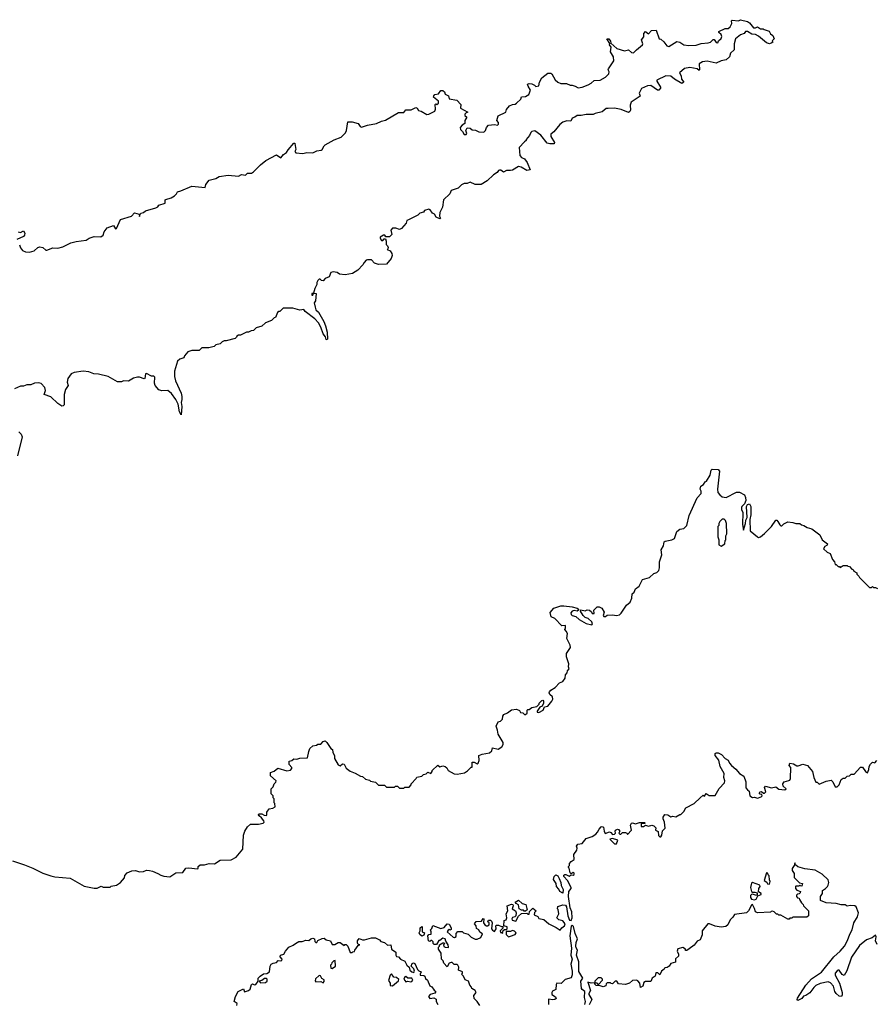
# Model space of a CAD drawing. Extents: x 2029662 to 2246637, y 225654 to 401419.
# Tile 119 of 256: x 2076656 to 2085153, y 331257 to 341023. Entities that reach past the tile are written whole.
import ezdxf

# ---------------------------------------------------------------- set-up
doc = ezdxf.new("R2010")
doc.units = 0

msp = doc.modelspace()

# ---------------------------------------------------------------- linework, layer by layer
at = {"layer": '0CON20XD'}
for points in [[(2076655, 338790), (2076665, 338760), (2076685, 338732.5), (2076715, 338720), (2076753.6, 338716.4), (2076800.7, 338729.3), (2076837, 338763), (2076855, 338770), (2076885, 338763.3), (2076915, 338738.8), (2076925, 338738), (2076985, 338760.8), (2077035, 338758), (2077085, 338770), (2077161.7, 338808.3), (2077215, 338824.2), (2077315, 338836.2), (2077345, 338856.2), (2077395, 338873.3), (2077461.7, 338868.3), (2077482.5, 338885), (2077495, 338920), (2077525, 338957.5), (2077585, 338982.5), (2077605, 338950), (2077615, 338953.3), (2077655, 339040), (2077765.9, 339074.1), (2077795, 339106.7), (2077840, 339095), (2077845, 339070), (2077850, 339095), (2077860, 339105), (2077885, 339110), (2077903.6, 339126.4), (2078005, 339156.7), (2078025, 339167.5), (2078035, 339182.5), (2078100, 339205), (2078100, 339235), (2078105, 339240), (2078160, 339255), (2078190, 339275), (2078210, 339295), (2078220, 339315), (2078255, 339326.7), (2078365, 339372.5), (2078495, 339360), (2078501.7, 339388.3), (2078535, 339430), (2078601.7, 339448.3), (2078633.6, 339466.4), (2078725, 339482.5), (2078825, 339472.5), (2078855, 339487.5), (2078895, 339480), (2078915, 339500), (2078955, 339500), (2078976.4, 339513.6), (2079043.3, 339585), (2079096.7, 339625), (2079205, 339683.3), (2079245.8, 339654.2), (2079273.6, 339686.4), (2079302.5, 339705), (2079317.7, 339732.3), (2079375, 339797.5), (2079385, 339800), (2079386.7, 339795), (2079396.7, 339735), (2079386.7, 339715), (2079395, 339704), (2079465, 339696.2), (2079505, 339706.7), (2079563.9, 339703.9), (2079605, 339723.8), (2079645, 339728.8), (2079656.2, 339735), (2079676.4, 339773.6), (2079687.7, 339782.3), (2079775, 339832), (2079845, 339857.5), (2079887.3, 339902.7), (2079898.8, 339925), (2079910.7, 340009.3), (2079955, 340008.8), (2080013, 339993), (2080032.5, 339965), (2080045, 339957.5), (2080105, 339977.5), (2080195, 339992.5), (2080245, 340016.7), (2080283.3, 340026.7), (2080415, 340102.5), (2080465, 340102.5), (2080485, 340130), (2080539.3, 340130.7), (2080585, 340152.5), (2080600, 340145), (2080611.7, 340121.7), (2080637, 340117), (2080693.6, 340083.6), (2080715, 340086.7), (2080774.2, 340115.8), (2080782, 340135), (2080778.3, 340181.7), (2080785, 340190), (2080795, 340182.5), (2080810, 340195), (2080810, 340215), (2080760, 340255), (2080763, 340267), (2080775, 340280), (2080810.7, 340289.3), (2080835, 340320), (2080855, 340322.5), (2080868.3, 340308.3), (2080877.5, 340285), (2080908.8, 340268.8), (2080916.7, 340236.7), (2080993.8, 340223.8), (2081031.7, 340181.7), (2081030, 340145), (2081100, 340105), (2081085, 340100), (2081070, 340085), (2081073, 340073), (2081090, 340055), (2081070, 340025), (2081070, 339995), (2081045, 339977.5), (2081026.7, 339955), (2081027.5, 339935), (2081050, 339915), (2081063.9, 339883.9), (2081085, 339883.3), (2081092.5, 339895), (2081082.5, 339925), (2081095, 339950), (2081125, 339947.5), (2081145, 339930), (2081177, 339927), (2081210.7, 339910.7), (2081260.7, 339909.3), (2081276.1, 339923.9), (2081287.5, 339955), (2081305, 339976.2), (2081365, 339983.3), (2081395, 339977.5), (2081406.4, 339986.4), (2081406.7, 340005), (2081387.5, 340025), (2081401.4, 340068.6), (2081478.8, 340105), (2081486.4, 340133.6), (2081515, 340167.5), (2081545, 340183.3), (2081570, 340185), (2081585, 340193.8), (2081626.2, 340235), (2081635, 340257.5), (2081675, 340262.5), (2081705, 340282.5), (2081722.5, 340325), (2081698.6, 340365), (2081693.8, 340385), (2081708.8, 340391.2), (2081737, 340387), (2081762.5, 340375), (2081775, 340360), (2081805, 340367.5), (2081813.3, 340405), (2081834.2, 340445.8), (2081895, 340494.4), (2081924.3, 340494.3), (2081935.7, 340485.7), (2081968.3, 340428.3), (2081995, 340402), (2082025, 340391.2), (2082079.3, 340389.3), (2082115, 340372.5), (2082135, 340373.3), (2082165, 340363.3), (2082195, 340346.7), (2082235, 340353.8), (2082295, 340378.8), (2082325, 340393.3), (2082355, 340420), (2082415, 340423.3), (2082467.3, 340452.7), (2082501.2, 340485), (2082503.3, 340505), (2082493.3, 340525), (2082496.7, 340535), (2082550, 340615), (2082547.5, 340655), (2082517.5, 340705), (2082521.7, 340751.7), (2082507.5, 340775), (2082508.3, 340788.3), (2082480, 340835), (2082500, 340835), (2082515, 340810), (2082520, 340790), (2082578.8, 340738.8), (2082653.9, 340713.9), (2082695, 340723.3), (2082726.4, 340696.4), (2082745, 340693.3), (2082774, 340726), (2082832.5, 340775), (2082836.7, 340785), (2082822.5, 340825), (2082847, 340853), (2082847.5, 340885), (2082865, 340907.5), (2082895, 340882.5), (2082923, 340917), (2082968.3, 340918.3), (2083000, 340835), (2083015, 340830), (2083045, 340802.5), (2083075, 340762.5), (2083095, 340757.5), (2083175, 340806.7), (2083205, 340798.8), (2083243.6, 340773.6), (2083295, 340766.7), (2083365, 340771.2), (2083415, 340788.8), (2083485, 340793.3), (2083508.3, 340801.7), (2083535, 340827.5), (2083546.4, 340826.4), (2083565, 340797.5), (2083580, 340795), (2083587.5, 340815), (2083613, 340837), (2083622.5, 340855), (2083615.8, 340875.8), (2083592.5, 340895), (2083592.5, 340905), (2083653, 340937), (2083685, 340937.5), (2083705, 340952.5), (2083720, 340985), (2083718.3, 341011.7), (2083725, 341020), (2083785, 341013.3), (2083805, 341023.3), (2083875, 341003.8), (2083895, 340992.5), (2083934.1, 340944.1), (2083956.1, 340943.9), (2083975, 340952.5), (2084005, 340932.5), (2084031.7, 340931.7), (2084040, 340925), (2084090, 340910), (2084104, 340884), (2084125.7, 340865.7), (2084140, 340835), (2084120, 340815), (2084128.3, 340801.7), (2084110.7, 340789.3), (2084095, 340782.5), (2084065, 340792.5), (2083985, 340861.2), (2083955, 340876.2), (2083918.3, 340878.3), (2083875, 340907.5), (2083855, 340907.5), (2083843, 340887), (2083805, 340873.3), (2083756, 340835), (2083742, 340785), (2083743.3, 340725), (2083708, 340692), (2083698, 340655), (2083665, 340625.8), (2083615, 340616.2), (2083565, 340590.8), (2083475, 340612), (2083430, 340605), (2083397.5, 340585), (2083400, 340525), (2083395, 340520), (2083376.4, 340536.4), (2083305, 340548.8), (2083251.5, 340538.5), (2083200, 340495), (2083218.8, 340465), (2083222, 340432), (2083242.5, 340405), (2083225, 340390), (2083152.5, 340432.5), (2083115, 340462.5), (2083065, 340467.5), (2082976.7, 340425), (2082976.7, 340415), (2083013.3, 340355), (2083012.5, 340345), (2082995, 340323.3), (2082982.5, 340325), (2082915, 340370), (2082885, 340367.5), (2082825, 340340), (2082802.5, 340295), (2082810, 340265), (2082722.5, 340205), (2082710, 340175), (2082713.3, 340125), (2082708.8, 340111.2), (2082696.4, 340103.6), (2082621.2, 340131.2), (2082555, 340145.7), (2082493.9, 340143.9), (2082475, 340140.8), (2082435, 340110), (2082365.9, 340094.1), (2082345, 340083.8), (2082275.7, 340084.3), (2082225, 340074.2), (2082185, 340074), (2082164.2, 340055.8), (2082137.5, 340045), (2082121.7, 340018.3), (2082085, 340021.2), (2082045, 340006.2), (2082015, 339984), (2081955, 339912), (2081923.8, 339886.2), (2081923.8, 339865), (2081962.5, 339805), (2081957, 339793), (2081915, 339792), (2081888.8, 339798.8), (2081825, 339878), (2081765, 339921.2), (2081737.5, 339915), (2081726.7, 339905), (2081713.3, 339875), (2081680, 339835), (2081680, 339825), (2081665, 339813.3), (2081610, 339755), (2081616.7, 339675), (2081633.3, 339655), (2081663.9, 339643.9), (2081688.3, 339608.3), (2081720, 339535), (2081685, 339528), (2081630.6, 339560.6), (2081604.3, 339565.7), (2081545, 339531.2), (2081525, 339526.2), (2081485, 339528.8), (2081455, 339512.5), (2081429.5, 339529.5), (2081415, 339530), (2081405, 339526.7), (2081392, 339508), (2081354.5, 339485.5), (2081294.3, 339425.7), (2081235, 339388), (2081175, 339390), (2081125, 339412.5), (2081095, 339400), (2081065, 339400), (2081037.5, 339385), (2081007, 339353), (2080935, 339330), (2080923, 339297), (2080860, 339235), (2080848.8, 339165), (2080825, 339110), (2080821.2, 339075), (2080830, 339055), (2080825, 339047.5), (2080787.5, 339065), (2080770, 339095), (2080750, 339105), (2080726.4, 339136.4), (2080715, 339142.5), (2080670, 339130), (2080660, 339115), (2080626.7, 339103.3), (2080607, 339083), (2080511.7, 339038.3)], [(2080511.7, 339038.3), (2080495, 339030), (2080490, 339005), (2080445, 338952.5), (2080425, 338942.5), (2080386.4, 338956.4), (2080353.6, 338956.4), (2080336.7, 338935), (2080347, 338893), (2080325, 338870), (2080288.3, 338868.3), (2080276.4, 338886.4), (2080265, 338887.5), (2080233, 338867), (2080232.5, 338855), (2080245, 338832.5), (2080257, 338833), (2080271.7, 338848.3), (2080285, 338850), (2080292.5, 338825), (2080290, 338795), (2080305, 338780), (2080310, 338765), (2080308.3, 338751.7), (2080300, 338745), (2080329.3, 338729.3), (2080347.5, 338705), (2080350, 338685), (2080342.5, 338655), (2080295, 338597.5), (2080215, 338594), (2080175, 338607.5), (2080145, 338640), (2080105, 338640), (2080093.6, 338636.4), (2080072.5, 338615), (2080059.3, 338590.7), (2080011.7, 338538.3), (2079955.8, 338504.2), (2079885, 338491.2), (2079828.3, 338498.3), (2079805, 338516.7), (2079765, 338523.3), (2079742.5, 338515), (2079725, 338472.5), (2079685, 338457.5), (2079667, 338433), (2079650, 338435), (2079635, 338450), (2079625, 338450), (2079612.5, 338435), (2079602.5, 338415), (2079603.8, 338395), (2079582.7, 338357.3), (2079570, 338310), (2079555, 338307.5), (2079553.8, 338295), (2079555, 338290), (2079565, 338290), (2079570, 338310), (2079597.5, 338307.5), (2079590, 338235), (2079577.5, 338215), (2079586.7, 338173.3), (2079595, 338146.7), (2079621.4, 338121.4), (2079672, 338028), (2079690.8, 337985), (2079705.7, 337925), (2079710, 337855), (2079705, 337847.5), (2079695, 337852.5), (2079688, 337878), (2079665, 337906.7), (2079644.4, 337975), (2079620, 338015), (2079584, 338055), (2079488.8, 338128.8), (2079475, 338147.5), (2079435, 338142.5), (2079365, 338162.5), (2079268.3, 338161.7), (2079235, 338130), (2079225, 338130), (2079211.7, 338118.3), (2079195, 338070), (2079180, 338065), (2079155, 338040), (2079093, 338017), (2079057, 337983), (2079001.7, 337968.3), (2078975, 337940), (2078953, 337937), (2078925, 337922.5), (2078905, 337922.5), (2078845, 337892.5), (2078825, 337892.5), (2078810, 337885), (2078807, 337873), (2078795, 337862.5), (2078705, 337837.5), (2078685, 337837.5), (2078663.6, 337826.4), (2078645, 337807.5), (2078603, 337797), (2078585, 337782.5), (2078531.7, 337768.3), (2078463, 337767), (2078435, 337742.5), (2078365, 337742.5), (2078325, 337730), (2078291.7, 337688.3), (2078285, 337670), (2078243, 337657), (2078223, 337637), (2078192.3, 337537.7), (2078190, 337485), (2078202.3, 337442.3), (2078258.8, 337318.8), (2078265.9, 337285.9), (2078266, 337255), (2078256.2, 337225), (2078265.6, 337185), (2078257.5, 337102.5), (2078241.4, 337135), (2078228.6, 337208.6), (2078205, 337256.7), (2078163.3, 337315), (2078125, 337346), (2078065, 337342), (2078035, 337351.2), (2077998.6, 337395), (2077993, 337417), (2077996.1, 337476.1), (2077985, 337487.5), (2077965, 337487.5), (2077915, 337512.5), (2077905, 337510), (2077896.2, 337465), (2077889.3, 337460.7), (2077845, 337476.7), (2077825, 337477.5), (2077785, 337467.5), (2077735, 337437.5), (2077685, 337442.5), (2077665, 337432.5), (2077625, 337432.5), (2077535, 337482.5), (2077438.3, 337508.3), (2077390.7, 337510.7), (2077341.7, 337531.7), (2077285, 337536.7), (2077195, 337522.5), (2077165, 337510), (2077133.3, 337465), (2077127, 337427), (2077136.7, 337395), (2077110, 337355), (2077097.5, 337305), (2077097.5, 337202.5), (2077088.3, 337191.7), (2077075, 337190), (2077035, 337217.5), (2076965, 337282.5), (2076900, 337305), (2076913.3, 337345), (2076906.2, 337375), (2076867.5, 337415), (2076845, 337422.5), (2076803, 337417), (2076765, 337402.5), (2076728.3, 337401.7), (2076695, 337387.5), (2076665, 337387.5), (2076605, 337362.5)], [(2076641.7, 338918.3), (2076665, 338912.5), (2076695, 338930), (2076706.4, 338906.4), (2076703.8, 338885), (2076695, 338873.8), (2076627, 338843)], [(2076646.7, 336935), (2076670.7, 336910.7), (2076681.2, 336885), (2076635, 336697.5)], [(2076585, 332680), (2076705, 332638.8), (2076785, 332606.7), (2076885, 332556.7), (2076965, 332532.5), (2077005, 332522.5), (2077156.4, 332506.4), (2077295, 332430), (2077395, 332410), (2077425, 332410), (2077465, 332427.5), (2077485, 332420), (2077555, 332420), (2077565, 332430), (2077615, 332440), (2077656.4, 332463.6), (2077695, 332510), (2077700, 332535), (2077720.7, 332559.3), (2077768.3, 332581.7), (2077805, 332582.5), (2077845, 332570), (2077885, 332572.5), (2077914.2, 332585.8), (2077945, 332584.2), (2077975, 332578), (2078025, 332554.2), (2078055, 332536), (2078085, 332526.7), (2078145, 332520), (2078205, 332560), (2078275, 332562.5), (2078303, 332607), (2078335, 332610), (2078419.3, 332600.7), (2078427.5, 332605), (2078427.5, 332625), (2078445, 332640), (2078488.3, 332641.7), (2078537, 332653), (2078589.3, 332650.7), (2078643, 332687), (2078755, 332690), (2078803, 332717), (2078870, 332795), (2078877, 332933), (2078890, 332975), (2078915, 333017.5), (2078945, 333042.5), (2079025, 333043.3), (2079070, 333055), (2079080, 333065), (2079076.7, 333075), (2079055.8, 333105.8), (2079030, 333125), (2079024, 333135), (2079027.5, 333145), (2079057.5, 333147.5), (2079082.3, 333132.3), (2079101.7, 333128.3), (2079107.5, 333132.5), (2079108.3, 333161.7), (2079130, 333195), (2079167, 333203), (2079190, 333215), (2079187, 333247), (2079180, 333255), (2079180, 333295), (2079170, 333305), (2079170, 333325), (2079150, 333345), (2079150, 333395), (2079170, 333415), (2079180, 333445), (2079198.3, 333461.7), (2079200, 333475), (2079143.8, 333523.8), (2079142.5, 333555), (2079179.7, 333570.3), (2079215, 333599.4), (2079305, 333572.7), (2079341.2, 333578.8), (2079356, 333595), (2079356.7, 333605), (2079327.5, 333635), (2079329.3, 333650.7), (2079330, 333670), (2079353.9, 333676.1), (2079375, 333690), (2079405, 333687.5), (2079435, 333697.5), (2079510, 333700), (2079523.3, 333765), (2079535, 333792.5), (2079565, 333820), (2079601.7, 333828.3), (2079615, 333837.5), (2079641.7, 333838.3), (2079667.5, 333865), (2079685, 333868.8), (2079702.5, 333855), (2079742.5, 333795), (2079760, 333785), (2079763.6, 333753.6), (2079777.5, 333725), (2079777.5, 333695), (2079815, 333632.5), (2079835, 333622.5), (2079858.3, 333641.7), (2079875, 333637.5), (2079895, 333600), (2079935, 333570), (2079985, 333550), (2080035, 333520), (2080057, 333517), (2080085, 333490), (2080125, 333480), (2080135, 333470), (2080185, 333460), (2080215, 333430), (2080275, 333430), (2080295, 333410), (2080375, 333410), (2080385, 333420), (2080405, 333420), (2080425, 333400), (2080465, 333400), (2080475, 333410), (2080518.3, 333411.7), (2080540, 333435), (2080540, 333445), (2080590, 333495), (2080595, 333510), (2080645, 333520), (2080663, 333537), (2080687, 333543), (2080705, 333560), (2080735, 333547.5), (2080747.5, 333565), (2080747.5, 333575), (2080805, 333630), (2080825, 333612.5), (2080855, 333622.5), (2080877, 333617), (2080893, 333603), (2080907.5, 333575), (2080965, 333542), (2080995, 333540), (2081067.3, 333552.7), (2081097.7, 333572.3), (2081135, 333610), (2081145, 333610), (2081145, 333660), (2081165, 333657.5), (2081195, 333642.5), (2081205, 333650), (2081212.5, 333675), (2081210, 333725), (2081243, 333737), (2081315, 333750), (2081338.3, 333771.7), (2081345, 333800), (2081401.7, 333788.3), (2081438, 333812), (2081453.3, 333835), (2081453.3, 333853.3), (2081403.3, 333935), (2081396.7, 333976.7), (2081382.5, 334015), (2081400.7, 334059.3), (2081425, 334066.7), (2081443.8, 334085), (2081447.5, 334115), (2081457, 334133), (2081495, 334146.7), (2081535, 334177.5), (2081585, 334183.3), (2081615, 334170), (2081625, 334152.5), (2081647, 334147), (2081665, 334130), (2081675, 334130), (2081690, 334145), (2081690, 334175), (2081695, 334180), (2081708.3, 334181.7), (2081735, 334200), (2081785, 334210), (2081810, 334235), (2081810, 334245), (2081835, 334270), (2081845, 334272.5), (2081852.5, 334265), (2081852.5, 334245), (2081840, 334215), (2081817, 334203), (2081790, 334165), (2081790, 334155), (2081805, 334152.5), (2081847.5, 334175), (2081862.5, 334207.5), (2081895, 334213.3), (2081936, 334265), (2081943.6, 334283.6), (2081942.5, 334305), (2081915, 334330), (2081908.8, 334345), (2081912.3, 334357.7), (2081925, 334372.5), (2081969.3, 334400.7), (2082010, 334445), (2082045, 334460), (2082067, 334493), (2082070, 334525), (2082087, 334543), (2082090, 334565), (2082107.5, 334585), (2082100, 334605), (2082102.5, 334635), (2082080, 334705), (2082080, 334735), (2082120, 334795), (2082115, 334820), (2082083.3, 334885), (2082088.8, 334935), (2082078.3, 334958.3), (2082062.5, 334975), (2082071.7, 334991.7), (2082070, 335015), (2082035, 335010), (2081965, 335082.5), (2081929.3, 335099.3), (2081918.3, 335141.7), (2081955, 335187.5), (2082025, 335210), (2082055, 335210), (2082135, 335200), (2082185, 335186.7), (2082200, 335175), (2082200, 335165), (2082185, 335157.5), (2082155, 335162.5), (2082135, 335156), (2082121.7, 335138.3), (2082124.8, 335124.8), (2082135, 335114.6), (2082174.1, 335104.1), (2082204.1, 335074.1), (2082275, 335035.5), (2082330, 335020), (2082337.9, 335032.1), (2082330.6, 335050.6), (2082295, 335082.5), (2082265, 335094.2), (2082243.8, 335115), (2082220, 335155), (2082221.7, 335168.3), (2082265, 335160), (2082285, 335170), (2082307, 335167), (2082328.3, 335148.3), (2082333.9, 335133.9), (2082355, 335132.5), (2082350, 335165), (2082385, 335200), (2082405, 335200), (2082430, 335185), (2082452.5, 335145), (2082443.3, 335115), (2082450, 335105), (2082466.4, 335103.6), (2082485, 335117.5), (2082535, 335120), (2082575, 335112.5), (2082605, 335121.2), (2082622.3, 335137.7), (2082673.6, 335216.4), (2082710, 335245), (2082726.7, 335285), (2082733, 335327), (2082750, 335345), (2082763.6, 335376.4), (2082802.5, 335405), (2082835, 335470), (2082905, 335490), (2082945, 335530), (2082975, 335540), (2082995, 335560), (2083002.5, 335585), (2083003.6, 335646.4), (2083026.7, 335715), (2083020, 335765), (2083042.5, 335805), (2083050, 335845), (2083058.3, 335851.7), (2083126.4, 335863.6), (2083153, 335877), (2083173.6, 335946.4), (2083205, 335970), (2083245, 335976.2), (2083273.3, 336005), (2083297.5, 336105), (2083375, 336280), (2083417.5, 336325), (2083416.7, 336345), (2083407, 336367), (2083412.5, 336395), (2083437.7, 336412.3), (2083455, 336440), (2083467.5, 336445), (2083506, 336505), (2083514, 336556), (2083523.9, 336566.1), (2083585, 336561.2), (2083599.2, 336545), (2083578.8, 336365), (2083582.5, 336335), (2083600.7, 336310.7), (2083625, 336290), (2083665, 336282.5), (2083765, 336337.5), (2083795, 336337.5), (2083845, 336310), (2083856.2, 336285), (2083858.8, 336255), (2083845, 336220), (2083820, 336195), (2083817, 336183), (2083817.5, 336165), (2083830, 336135), (2083826.7, 336015), (2083835, 335960), (2083855.8, 336025), (2083859.5, 336060.5), (2083870.8, 336085), (2083866, 336195), (2083875.8, 336214.2), (2083895, 336221.2), (2083908.1, 336195), (2083907.9, 336112.1), (2083898.8, 336065), (2083903.6, 335953.6), (2083975, 335892.5), (2083985, 335887.5), (2084005, 335892.5), (2084043, 335927), (2084112.5, 335995), (2084155, 336057.5), (2084165, 336057.5), (2084177.5, 336045), (2084195, 336012.5), (2084207, 336003), (2084215, 336002.5), (2084235, 336022.5), (2084275, 336042.5), (2084325, 336037.5), (2084355, 336027.5), (2084395, 336027.5), (2084412.5, 336012.5), (2084435, 336006.7), (2084467.5, 335985), (2084512.7, 335972.7), (2084592, 335915), (2084616.7, 335865), (2084667.5, 335825), (2084665, 335810), (2084643.6, 335796.4), (2084630, 335775), (2084665, 335740), (2084695, 335730), (2084718.3, 335668.3), (2084737, 335647), (2084745, 335620), (2084755, 335620), (2084775, 335600), (2084788.3, 335598.3), (2084795, 335590), (2084825, 335610), (2084865, 335610), (2084871.7, 335601.7), (2084888.3, 335598.3), (2084911.7, 335571.7), (2084925, 335570), (2084931.7, 335551.7), (2084960, 335535), (2084960, 335525), (2084980, 335505), (2084985, 335490), (2085085, 335390), (2085105, 335390), (2085115, 335400), (2085125, 335390), (2085145, 335390), (2085165, 335380)], [(2083615, 335800), (2083650, 335825), (2083653, 335857), (2083660, 335865), (2083660, 335905), (2083670, 335925), (2083667.5, 336025), (2083657.5, 336055), (2083645, 336070), (2083625, 336070), (2083600, 336045), (2083590, 336025), (2083590, 336005), (2083580, 335995), (2083580, 335895), (2083590, 335865), (2083590, 335815), (2083615, 335800)], [(2081220, 331245), (2081192.5, 331285), (2081163.3, 331315), (2081161.2, 331345), (2081182.5, 331375), (2081173.6, 331393.6), (2081140, 331415), (2081137.5, 331427.5), (2081120, 331445), (2081106.4, 331486.4), (2081075, 331500), (2081057, 331537), (2081040, 331555), (2081050, 331565), (2081048.3, 331578.3), (2081010, 331595), (2081012.5, 331625), (2081002.5, 331645), (2080995, 331652.5), (2080965, 331650), (2080945, 331672.5), (2080935, 331672.5), (2080917.5, 331665), (2080895, 331630), (2080862.5, 331665), (2080857, 331687), (2080840, 331705), (2080837.5, 331765), (2080810, 331805), (2080810, 331825), (2080820, 331835), (2080820, 331845), (2080853, 331867), (2080865, 331867.5), (2080870, 331855), (2080860, 331845), (2080861.7, 331831.7), (2080875, 331822.5), (2080905, 331820), (2080910, 331825), (2080907.5, 331845), (2080883, 331883), (2080876.1, 331906.1), (2080855, 331912.5), (2080825, 331890), (2080815, 331890), (2080790, 331850), (2080768.3, 331848.3), (2080758.3, 331858.3), (2080757, 331877), (2080745, 331890), (2080735, 331890), (2080725, 331880), (2080710, 331885), (2080703, 331937), (2080715, 331947.5), (2080737, 331953), (2080737.5, 331975), (2080730, 331995), (2080745, 332010), (2080755, 332040), (2080835, 332007.5), (2080865, 332020), (2080895, 332053.3), (2080915, 332050), (2080937.5, 332015), (2080935, 332000), (2080925, 331992.5), (2080915, 331997.5), (2080905, 331992.5), (2080897.5, 331975), (2080955, 331923.3), (2080969.3, 331920.7), (2080985, 331930), (2080985, 331960), (2081001.7, 331978.3), (2081045, 331980), (2081060, 331965), (2081103.6, 331953.6), (2081135, 331922.5), (2081173, 331903), (2081195, 331903.3), (2081231.7, 331918.3), (2081247.5, 331955), (2081220.7, 331970.7), (2081210, 331995), (2081187, 332007), (2081182.5, 332035), (2081167.5, 332055), (2081185, 332077.5), (2081238.3, 332081.7), (2081255, 332107.5), (2081260, 332105), (2081257.5, 332065), (2081270, 332045), (2081285, 332036.2), (2081295, 332033.8), (2081312.5, 332045), (2081312.5, 332065), (2081300, 332075), (2081305, 332090), (2081325, 332090), (2081335, 332080), (2081342.5, 332065), (2081336.2, 332006.2), (2081345, 331992.5), (2081365, 331980), (2081382.5, 332005), (2081377.5, 332035), (2081385, 332042.5), (2081405, 332042.5), (2081435, 332027.5), (2081447.5, 332027.5), (2081448.3, 332011.7), (2081422.5, 331985), (2081425, 331970), (2081438.3, 331968.3), (2081445, 331960), (2081451.7, 331988.3), (2081465, 332000), (2081481.7, 331998.3), (2081490, 332005), (2081490, 332025), (2081460, 332035), (2081463, 332087), (2081480, 332095), (2081487.5, 332115), (2081480, 332155), (2081497.5, 332185), (2081492.5, 332235), (2081535, 332250), (2081547, 332247), (2081550, 332235), (2081540, 332205), (2081573, 332183), (2081580, 332165), (2081577, 332133), (2081567, 332123), (2081543.6, 332116.4), (2081537.5, 332105), (2081541.7, 332091.7), (2081578.3, 332081.7), (2081605, 332130), (2081633, 332157), (2081685, 332160), (2081695, 332150), (2081708.3, 332151.7), (2081711.7, 332178.3), (2081745, 332210), (2081780, 332185), (2081761.7, 332168.3), (2081760, 332145), (2081795, 332126.7), (2081806.7, 332106.7), (2081855, 332097.5), (2081905, 332053.3), (2081978.3, 332018.3), (2082018.3, 331991.7), (2082033.3, 332015), (2082060, 332035), (2082066.2, 332055), (2082043.6, 332083.6), (2082002.5, 332095), (2081983.3, 332115), (2082003.3, 332155), (2081997, 332197), (2081990, 332205), (2081993.6, 332226.4), (2082045, 332242.5), (2082069.3, 332239.3), (2082078.8, 332225), (2082093.8, 332135), (2082110.8, 332090.8), (2082125, 332087.5), (2082136.2, 332115), (2082133.8, 332175), (2082116.2, 332215), (2082100, 332325), (2082104.3, 332375.7), (2082127.5, 332405), (2082127.5, 332415), (2082090, 332485), (2082052.9, 332525), (2082055, 332536.2), (2082065, 332544.2), (2082075, 332544.2), (2082105, 332526.7), (2082125, 332540), (2082145, 332537.5), (2082156.7, 332545), (2082156, 332556), (2082145, 332562.5), (2082125, 332550), (2082115, 332560), (2082107, 332607), (2082100, 332615), (2082100, 332625), (2082110, 332635), (2082110, 332655), (2082125, 332672.5), (2082156, 332694), (2082153.9, 332743.9), (2082182.5, 332785), (2082187.5, 332805), (2082180, 332825), (2082192.5, 332845), (2082235, 332852.5), (2082275, 332902.5), (2082335, 332922.5), (2082370, 332945), (2082387, 332963), (2082402.5, 332995), (2082425, 333016.7), (2082435, 333020), (2082447.5, 333015), (2082453, 332973), (2082465, 332950), (2082506.7, 332966.7), (2082520, 332960), (2082535, 332940), (2082555, 332943.3), (2082567.5, 332955), (2082562.5, 332975), (2082567.5, 332985), (2082585, 332992.5), (2082595, 332990), (2082607.5, 332975), (2082600, 332955), (2082610, 332945), (2082620, 332945), (2082635, 332960), (2082665, 332962.5), (2082680, 332955), (2082685, 332940), (2082726.4, 332983.6), (2082716.2, 333035), (2082725, 333053.3), (2082735, 333057.5), (2082765, 333047.5), (2082805, 333060), (2082855, 333060), (2082860, 333055), (2082855, 333050), (2082821.7, 333048.3), (2082820.7, 333020.7), (2082845, 333018.8), (2082865, 333032.5), (2082895, 333023.3), (2082925, 333032.5), (2082945, 333027.5), (2082967.5, 333007.5), (2082962.5, 332985), (2082989.5, 332969.5), (2082991.7, 332931.7), (2083005, 332917.5), (2083015, 332917.5), (2083026.4, 332933.6), (2083033.3, 332976.7), (2083057.5, 333005), (2083052.5, 333065), (2083037.5, 333095), (2083038.3, 333111.7), (2083055, 333140), (2083085, 333137.5), (2083115, 333117.5), (2083135, 333122.5), (2083165, 333117.5), (2083205, 333140), (2083215, 333140), (2083245, 333170), (2083263.6, 333206.4), (2083345, 333247.5), (2083406.4, 333303.6), (2083435, 333330), (2083448.3, 333321.7), (2083465, 333347.5), (2083495, 333327.5), (2083555, 333326.7), (2083593.9, 333396.1), (2083647.5, 333455), (2083650, 333475), (2083640, 333505), (2083643.8, 333545), (2083604, 333615), (2083589.5, 333679.5), (2083556.2, 333725), (2083556.1, 333743.9), (2083565, 333751.2), (2083585, 333750.8), (2083616.7, 333735), (2083654.5, 333694.5), (2083685, 333678.8), (2083697.3, 333647.3), (2083716, 333625), (2083759.7, 333589.7), (2083795.7, 333545.7), (2083839.7, 333519.7), (2083858, 333465), (2083860, 333405), (2083874.1, 333384.1), (2083891.7, 333371.7), (2083897.5, 333325), (2083925, 333307.5), (2083945, 333310), (2083975, 333300), (2084010, 333315), (2084020, 333325), (2084018.3, 333338.3), (2084001.7, 333341.7), (2083990, 333355), (2084000, 333365), (2084015, 333367.5), (2084035, 333350), (2084045, 333350), (2084056.2, 333365), (2084043.9, 333406.1), (2084055, 333420), (2084115, 333403.8), (2084155, 333412.5), (2084185, 333390), (2084245.9, 333384.1), (2084257.5, 333395), (2084229.3, 333419.3), (2084226.7, 333445), (2084240, 333465), (2084285, 333477.5)], [(2084285, 333477.5), (2084295, 333480), (2084303.3, 333495), (2084306.2, 333605), (2084290, 333625), (2084295, 333647.5), (2084331.7, 333641.7), (2084365, 333621.2), (2084379.3, 333620.7), (2084425, 333640), (2084470, 333625), (2084520, 333565), (2084532.5, 333505), (2084555, 333460), (2084565, 333460), (2084585, 333440), (2084655, 333470), (2084705, 333480), (2084722.5, 333465), (2084745, 333412.5), (2084765, 333412.5), (2084785, 333432.5), (2084803.6, 333486.4), (2084825, 333500), (2084845, 333500), (2084865, 333520), (2084887, 333523), (2084905, 333540), (2084935, 333540), (2084995, 333610), (2085015, 333610), (2085045, 333567.5), (2085065, 333552.5), (2085080, 333585), (2085082.5, 333615), (2085095, 333640), (2085115, 333660), (2085138.3, 333651.7), (2085160, 333675)], [(2082575, 332850), (2082590, 332885), (2082535, 332902.5), (2082510, 332895), (2082555, 332850), (2082575, 332850)], [(2085160.3, 331850.3), (2085143.8, 331885), (2085152.5, 331925), (2085145, 331942.5), (2085113.6, 331916.4), (2085055, 331897.5), (2084985, 331838.9), (2084907.5, 331725), (2084860.7, 331589.3), (2084835, 331542.5), (2084815, 331551.2), (2084784.1, 331594.1), (2084775, 331595.7), (2084765, 331588.6), (2084745.6, 331565), (2084744.6, 331545), (2084787.3, 331467.3), (2084814.3, 331375), (2084815, 331350), (2084806.4, 331333.6), (2084785, 331336), (2084755, 331363.1), (2084742.9, 331385), (2084728.2, 331438.2), (2084699, 331469), (2084675, 331481.2), (2084595, 331462.5), (2084555, 331441.8), (2084535, 331422.5), (2084495, 331370.9), (2084455, 331343.6), (2084431.2, 331338.8), (2084415, 331314.2), (2084373.3, 331293.3), (2084367.5, 331305), (2084371.7, 331318.3), (2084453.6, 331446.4), (2084512, 331508), (2084609.6, 331575), (2084731.3, 331728.7), (2084795, 331784.6), (2084836.1, 331835), (2084865, 331884.2), (2084892.5, 331957.5), (2084914.2, 331995), (2084931.2, 332065), (2084966.7, 332125), (2084976.7, 332165), (2084953.6, 332223.6), (2084940, 332235), (2084895, 332236.9), (2084865, 332230.8), (2084845, 332242.5), (2084805, 332242.5), (2084755, 332257.5), (2084655, 332262.5), (2084600, 332285), (2084600, 332325), (2084620, 332355), (2084620, 332385), (2084650, 332405), (2084670, 332425), (2084675, 332440), (2084682.5, 332465), (2084675, 332490), (2084615, 332547.5), (2084546.4, 332586.4), (2084445, 332600), (2084375, 332620), (2084351.7, 332641.7), (2084345, 332660), (2084340, 332635), (2084320, 332605), (2084320, 332585), (2084340, 332555), (2084340, 332515), (2084391.7, 332461.7), (2084420, 332455), (2084415, 332430), (2084401.7, 332431.7), (2084395, 332440), (2084385, 332430), (2084355, 332430), (2084350, 332425), (2084350, 332405), (2084365, 332390), (2084400, 332375), (2084398.3, 332361.7), (2084388.3, 332351.7), (2084371.7, 332348.3), (2084361.7, 332338.3), (2084360, 332325), (2084371.7, 332311.7), (2084388.3, 332308.3), (2084390, 332295), (2084411.7, 332261.7), (2084428.3, 332248.3), (2084430, 332235), (2084480, 332185), (2084480, 332135), (2084465, 332120), (2084325, 332120), (2084315, 332110), (2084295, 332110), (2084288.3, 332101.7), (2084275, 332100), (2084205, 332140), (2084185, 332140), (2084175, 332150), (2084161.7, 332151.7), (2084140, 332175), (2084125, 332180), (2084111.7, 332178.3), (2084105, 332170), (2083975, 332162.5), (2083955, 332172.5), (2083945.9, 332205.9), (2083925, 332246.7), (2083915, 332240), (2083885, 332182.5), (2083865, 332162.5), (2083745, 332147.5), (2083729.3, 332120.7), (2083702.5, 332095), (2083680, 332045), (2083661.7, 332028.3), (2083615, 332023.3), (2083555, 332032.5), (2083500, 332055), (2083482.5, 332055), (2083426.2, 331985), (2083425.8, 331945), (2083406, 331895), (2083376.7, 331883.3), (2083346.4, 331843.6), (2083298.3, 331808.3)], [(2084095, 332450), (2084100, 332475), (2084092.5, 332492.5), (2084091.7, 332531.7), (2084081.7, 332541.7), (2084078.3, 332558.3), (2084065, 332560), (2084040, 332485), (2084068.3, 332468.3), (2084075, 332452.5), (2084095, 332450)], [(2082045, 332360), (2082012.5, 332375), (2082005, 332400), (2081980, 332425), (2081977.5, 332455), (2081950, 332495), (2081957.5, 332525), (2081975, 332542.5), (2081995, 332531.2), (2082008.6, 332505), (2082023.8, 332465), (2082026.7, 332435), (2082045.7, 332395.7), (2082045, 332360)], [(2083945, 332293.8), (2083960, 332300), (2083977.5, 332332.5), (2084010, 332345), (2084010, 332355), (2083983, 332373), (2083988, 332405), (2084001.2, 332425), (2083997.1, 332437.1), (2083925, 332465.8), (2083915, 332457.5), (2083904.2, 332415), (2083916.2, 332376.2), (2083925, 332367.5), (2083948.8, 332368.8), (2083971.7, 332361.7), (2083973, 332347), (2083965, 332337.5), (2083925, 332350), (2083915, 332347.5), (2083906.2, 332335), (2083906, 332315), (2083915, 332298.8), (2083945, 332293.8)], [(2081675, 332180), (2081661.7, 332181.7), (2081655, 332190), (2081635, 332190), (2081610, 332205), (2081603.3, 332243.3), (2081580, 332255), (2081571.7, 332268.3), (2081605, 332290), (2081640, 332255), (2081678.3, 332248.3), (2081690, 332195), (2081675, 332180)], [(2080645, 331933.3), (2080625, 331947.5), (2080617.5, 331965), (2080630, 331985), (2080630, 332015), (2080645, 332030), (2080650, 332025), (2080650, 331975), (2080670, 331965), (2080666.4, 331943.6), (2080645, 331933.3)], [(2081505, 331927.5), (2081525, 331932.5), (2081569.3, 331950.7), (2081580, 331965), (2081565, 331982.5), (2081545, 331987.5), (2081525, 331977.5), (2081481.7, 331978.3), (2081480.7, 331950.7), (2081505, 331927.5)], [(2082262.5, 331255), (2082267.5, 331285), (2082260, 331325), (2082262.5, 331385), (2082235, 331402.5), (2082230, 331415), (2082222.5, 331485), (2082242.5, 331515), (2082202.5, 331582.5), (2082201.4, 331678.6), (2082180.5, 331745), (2082190, 331795), (2082175, 331817.5), (2082171.4, 331835), (2082175, 331870), (2082190, 331905), (2082165, 331960), (2082149.5, 332029.5), (2082135, 332042.5), (2082125, 332032.5), (2082114.1, 331935.9), (2082128.5, 331815), (2082124.2, 331745), (2082135.4, 331705), (2082124, 331656), (2082135.6, 331585), (2082135, 331550), (2082125, 331520), (2082065.8, 331504.2), (2082025.9, 331464.1), (2081983.3, 331465), (2081976.2, 331453.8), (2081975.8, 331405), (2081941.7, 331388.3), (2081934, 331375), (2081936.2, 331355), (2081971.7, 331331.7), (2081976.7, 331315), (2081965, 331303.8), (2081945, 331300), (2081901.7, 331308.3), (2081902.5, 331255)], [(2078810, 331245), (2078812.5, 331265), (2078782.5, 331285), (2078796.7, 331335), (2078823.3, 331385), (2078875, 331410), (2078885, 331380), (2078927, 331393), (2078941.7, 331408.3), (2078955, 331452.5), (2078965, 331460), (2078985, 331450), (2078998.3, 331451.7), (2079020, 331485), (2079022.5, 331515), (2079040, 331535), (2079075, 331558.8), (2079107, 331563), (2079135, 331580), (2079141.2, 331635), (2079150, 331655), (2079170, 331665), (2079205, 331670), (2079218.3, 331691.7), (2079245, 331687.5), (2079255, 331692.5), (2079260, 331705), (2079238.3, 331728.3), (2079242.5, 331745), (2079276.7, 331753.3), (2079293.3, 331785), (2079325, 331823.3), (2079368.3, 331841.7), (2079390.5, 331859.5), (2079425, 331878.8), (2079459.3, 331880.7), (2079495, 331893.3), (2079525, 331890), (2079542.5, 331905), (2079565, 331913.3), (2079580, 331905), (2079585, 331880), (2079595, 331870), (2079605, 331870), (2079615, 331890), (2079655, 331908.8), (2079675, 331911.2), (2079695, 331896.7), (2079740, 331885), (2079755, 331850), (2079781.7, 331848.3), (2079815, 331870), (2079835, 331870), (2079875, 331840), (2079881.7, 331848.3), (2079895, 331850), (2079910, 331835), (2079935, 331770), (2079955, 331770), (2079961.7, 331778.3), (2079978.3, 331781.7), (2079980, 331795), (2080015, 331840), (2080030, 331845), (2080015, 331850), (2080007.5, 331865), (2080007.5, 331885), (2080025, 331910), (2080055, 331897.5), (2080075, 331897.5), (2080145, 331916.2), (2080185, 331916), (2080225, 331896), (2080240, 331880), (2080275, 331868.8), (2080305, 331843.3), (2080337.5, 331845), (2080343.9, 331803.9), (2080387.5, 331775), (2080387.5, 331745), (2080395, 331730), (2080415, 331727.5), (2080433.9, 331703.9), (2080477.5, 331685), (2080497.5, 331645), (2080520, 331625), (2080527.5, 331595), (2080545, 331577.5), (2080565, 331572.5), (2080572.5, 331585), (2080567, 331607), (2080540, 331635), (2080548.3, 331661.7), (2080561.2, 331668.8), (2080575, 331662.5), (2080600.7, 331600.7), (2080615, 331587.5), (2080640, 331580), (2080627.5, 331555), (2080630, 331545), (2080665, 331543.3), (2080675, 331536.7), (2080683, 331513), (2080702.5, 331495), (2080725, 331440), (2080745, 331430), (2080766.7, 331396.7), (2080782.5, 331385), (2080775, 331367.5), (2080726.7, 331353.3), (2080712.5, 331335), (2080723.8, 331313.8), (2080765, 331320), (2080787, 331307), (2080787.5, 331285), (2080802.5, 331255)], [(2083298.3, 331808.3), (2083275, 331790), (2083261.7, 331791.7), (2083260, 331805), (2083235, 331820), (2083183.9, 331806.1), (2083177.5, 331785), (2083190, 331755), (2083190, 331735), (2083161.7, 331708.3), (2083160, 331675), (2083115, 331660), (2083097.5, 331635), (2083078.3, 331621.7), (2083055, 331620), (2083050, 331605), (2083022.5, 331585), (2083005, 331550), (2082985, 331570), (2082965, 331570), (2082960, 331535), (2082930, 331515), (2082915, 331482.5), (2082865, 331482.5), (2082846.7, 331473.3), (2082837.5, 331435), (2082815, 331422.5), (2082807, 331467), (2082789.3, 331489.3), (2082775, 331496.7), (2082735, 331493.3), (2082705, 331467.5), (2082665, 331452.5), (2082595, 331460), (2082580, 331485), (2082562.5, 331487.5), (2082535, 331460), (2082521.7, 331461.7), (2082515, 331470), (2082485, 331470), (2082475, 331460), (2082469.3, 331440.7), (2082445, 331430), (2082415, 331440), (2082375, 331443.3), (2082360, 331455), (2082360, 331470), (2082385, 331470), (2082391.7, 331451.7), (2082398.3, 331451.7), (2082437.5, 331495), (2082437.5, 331505), (2082425, 331520), (2082395, 331520), (2082360, 331485), (2082360, 331470), (2082325, 331467.5), (2082293, 331477), (2082317.5, 331395), (2082300, 331365), (2082300, 331355), (2082332.5, 331305), (2082305, 331250)], [(2079755, 331612.5), (2079787.5, 331635), (2079785, 331690), (2079771.7, 331688.3), (2079751.7, 331668.3), (2079750, 331655), (2079740, 331645), (2079742.5, 331615), (2079755, 331612.5)], [(2079045, 331470), (2079095, 331472.5), (2079110, 331485), (2079110, 331505), (2079101.7, 331511.7), (2079085, 331512.5), (2079058.3, 331491.7), (2079030, 331485), (2079045, 331470)], [(2079665, 331470), (2079676.4, 331483.6), (2079675, 331500), (2079653.6, 331513.6), (2079638.3, 331538.3), (2079625, 331542.5), (2079591.2, 331508.8), (2079588.3, 331488.3), (2079595, 331480), (2079643, 331483), (2079665, 331470)], [(2080355, 331440), (2080415, 331490), (2080417, 331503), (2080395, 331522.5), (2080367, 331527), (2080345, 331560), (2080332.5, 331545), (2080313.3, 331493.3), (2080332.5, 331465), (2080331.7, 331441.7), (2080355, 331440)], [(2080535, 331480), (2080545, 331483.3), (2080556.7, 331495), (2080546.1, 331516.1), (2080507, 331517), (2080485, 331532.5), (2080475, 331530), (2080467.5, 331505), (2080485, 331480), (2080505, 331487.5), (2080535, 331480)]]:
    msp.add_lwpolyline(points, dxfattribs=at)

doc.saveas('drawing.dxf')
